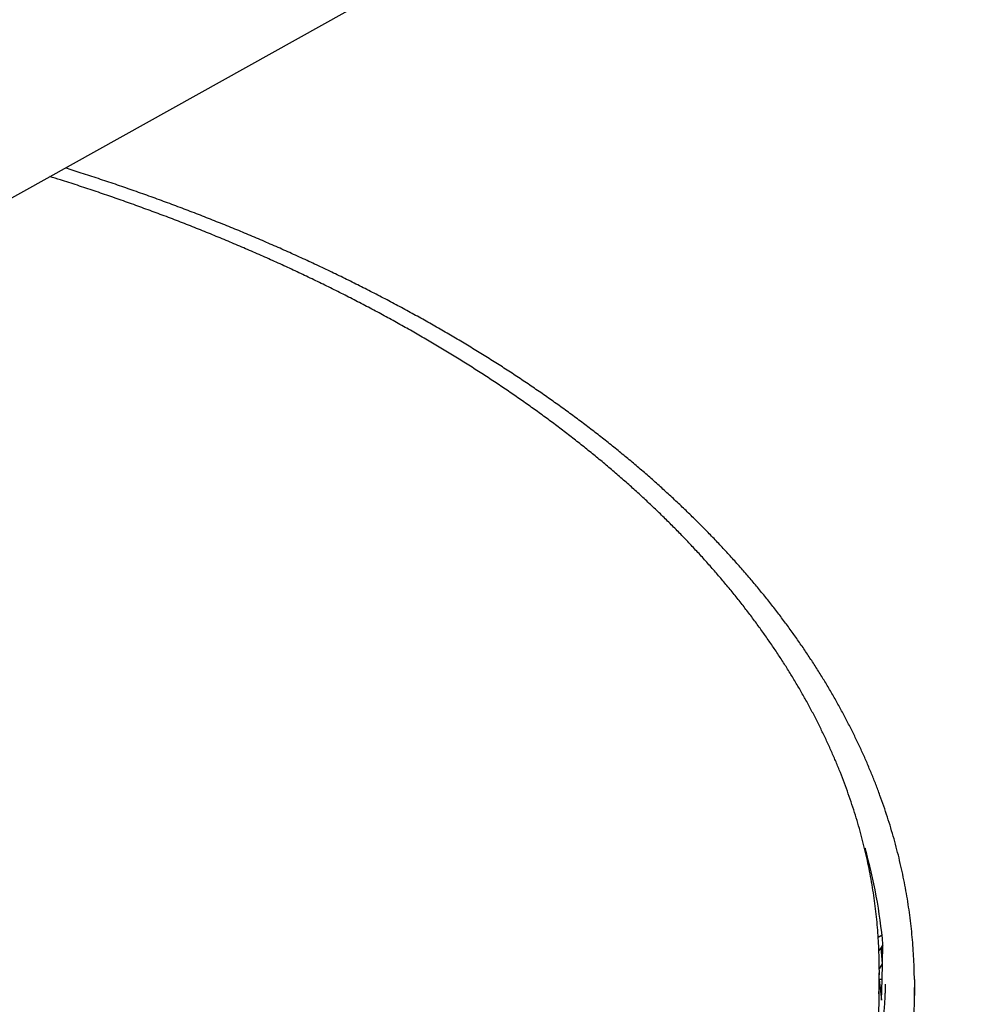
# Model space of a CAD drawing. Header units: millimetres. Extents: x 8 to 1918, y 12 to 2737.
# Tile 16 of 113: x 1455 to 1530, y 1102 to 1179. Entities that reach past the tile are written whole.
import ezdxf

# ---------------------------------------------------------------- set-up
doc = ezdxf.new("R2010")
doc.units = ezdxf.units.MM

msp = doc.modelspace()

# ---------------------------------------------------------------- linework, layer by layer
at = {"color": 7, "linetype": 'Continuous', "lineweight": 30}
for p, q in [((1412.361, 1141.86), (1646.615, 1272.37)), ((1520.841, 1114.358), (1520.836, 1114.183)), ((1520.987, 1113.531), (1521.075, 1113.494)), ((1522.161, 1107.578), (1521.865, 1107.398)), ((1522.234, 1106.804), (1522.04, 1106.519)), ((1522.197, 1105.341), (1522.235, 1106.83)), ((1522.04, 1106.519), (1521.921, 1106.363)), ((1522.185, 1105.336), (1521.952, 1104.932)), ((1522.166, 1104.101), (1522.198, 1105.336)), ((1522.185, 1105.336), (1522.198, 1105.336)), ((1522.198, 1105.336), (1522.197, 1105.341)), ((1521.945, 1103.095), (1521.952, 1104.624)), ((1522.166, 1104.101), (1521.95, 1104.097)), ((1522.126, 1102.491), (1522.166, 1104.101)), ((1522.414, 1103.74), (1522.412, 1103.658)), ((1524.655, 1094.608), (1524.694, 1103.47))]:
    msp.add_line(p, q, dxfattribs=at)
at = {"color": 7, "linetype": 'Continuous', "lineweight": 30, "flags": 128}
for points in [[(1522.229, 1106.203), (1522.215, 1106.322), (1522.17, 1106.7)], [(1522.06, 1106.536), (1522.089, 1106.283), (1522.185, 1105.336)], [(1521.951, 1104.097), (1522.03, 1103.439), (1522.126, 1102.491)], [(1524.692, 1104.101), (1524.695, 1103.651), (1524.687, 1102.852)]]:
    msp.add_lwpolyline(points, dxfattribs=at)
at = {"color": 7, "linetype": 'Continuous', "lineweight": 30}
for centre, radius, start, end in [((1481.296, 1103.146), 41.104, 5.14192, 15.8302), ((1482.652, 1104.797), 39.301, 357.35938, 2.22746), ((1481.708, 1103.337), 40.238, 342.74612, 359.656)]:
    msp.add_arc(centre, radius, start, end, dxfattribs=at)
for points, knots in [([(1524.691, 1104.117), (1524.687, 1104.364), (1524.679, 1104.895), (1524.646, 1105.711), (1524.595, 1106.563), (1524.525, 1107.417), (1524.439, 1108.27), (1524.334, 1109.124), (1524.211, 1109.977), (1524.071, 1110.831), (1523.913, 1111.684), (1523.737, 1112.537), (1523.543, 1113.39), (1523.332, 1114.242), (1523.102, 1115.093), (1522.855, 1115.943), (1522.589, 1116.792), (1522.306, 1117.641), (1522.005, 1118.488), (1521.686, 1119.333), (1521.349, 1120.177), (1520.994, 1121.019), (1520.622, 1121.86), (1520.231, 1122.698), (1519.823, 1123.535), (1519.397, 1124.369), (1518.953, 1125.2), (1518.492, 1126.029), (1518.013, 1126.856), (1517.516, 1127.679), (1517.002, 1128.5), (1516.471, 1129.317), (1515.922, 1130.131), (1515.356, 1130.941), (1514.772, 1131.748), (1514.172, 1132.552), (1513.554, 1133.351), (1512.92, 1134.146), (1512.268, 1134.938), (1511.6, 1135.725), (1510.915, 1136.507), (1510.214, 1137.285), (1509.496, 1138.058), (1508.761, 1138.827), (1508.011, 1139.59), (1507.244, 1140.349), (1506.461, 1141.102), (1505.663, 1141.85), (1504.848, 1142.593), (1504.018, 1143.33), (1503.172, 1144.061), (1502.311, 1144.787), (1501.435, 1145.506), (1500.544, 1146.22), (1499.637, 1146.927), (1498.716, 1147.629), (1497.78, 1148.324), (1496.829, 1149.012), (1495.864, 1149.694), (1494.885, 1150.369), (1493.891, 1151.038), (1492.883, 1151.7), (1491.862, 1152.354), (1490.827, 1153.002), (1489.778, 1153.643), (1488.716, 1154.276), (1487.641, 1154.902), (1486.552, 1155.521), (1485.451, 1156.132), (1484.336, 1156.736), (1483.209, 1157.332), (1482.07, 1157.92), (1480.918, 1158.5), (1479.754, 1159.073), (1478.578, 1159.637), (1477.39, 1160.194), (1476.19, 1160.742), (1474.979, 1161.282), (1473.757, 1161.814), (1472.523, 1162.337), (1471.278, 1162.852), (1470.022, 1163.359), (1468.756, 1163.856), (1467.479, 1164.346), (1466.191, 1164.826), (1464.893, 1165.298), (1463.585, 1165.76), (1462.267, 1166.214), (1460.939, 1166.659), (1459.637, 1167.084), (1458.773, 1167.356), (1458.359, 1167.486)], [0, 0, 0, 0, 0.009525, 0.020477, 0.031437, 0.042407, 0.053385, 0.064373, 0.075371, 0.086379, 0.097398, 0.108427, 0.119467, 0.130518, 0.14158, 0.152654, 0.163738, 0.174834, 0.18594, 0.197058, 0.208187, 0.219326, 0.230477, 0.241637, 0.252808, 0.26399, 0.275181, 0.286381, 0.297591, 0.30881, 0.320037, 0.331273, 0.342516, 0.353768, 0.365026, 0.376292, 0.387564, 0.398843, 0.410128, 0.421418, 0.432714, 0.444015, 0.45532, 0.46663, 0.477945, 0.489263, 0.500585, 0.511911, 0.52324, 0.534572, 0.545907, 0.557244, 0.568584, 0.579926, 0.591271, 0.602618, 0.613966, 0.625317, 0.636669, 0.648023, 0.659379, 0.670736, 0.682095, 0.693455, 0.704816, 0.716179, 0.727543, 0.738909, 0.750276, 0.761645, 0.773015, 0.784387, 0.79576, 0.807135, 0.818512, 0.82989, 0.841271, 0.852654, 0.864038, 0.875425, 0.886815, 0.898207, 0.909602, 0.921, 0.932402, 0.943807, 0.955215, 0.966628, 0.978045, 0.989466, 1, 1, 1, 1]), ([(1521.922, 1106.339), (1521.911, 1106.599), (1521.887, 1107.137), (1521.829, 1107.955), (1521.754, 1108.792), (1521.661, 1109.629), (1521.55, 1110.466), (1521.421, 1111.304), (1521.274, 1112.141), (1521.11, 1112.978), (1520.928, 1113.814), (1520.728, 1114.65), (1520.51, 1115.486), (1520.274, 1116.32), (1520.02, 1117.154), (1519.748, 1117.986), (1519.459, 1118.817), (1519.152, 1119.647), (1518.826, 1120.475), (1518.484, 1121.302), (1518.123, 1122.127), (1517.744, 1122.95), (1517.348, 1123.771), (1516.934, 1124.589), (1516.503, 1125.406), (1516.054, 1126.219), (1515.587, 1127.03), (1515.103, 1127.839), (1514.601, 1128.644), (1514.082, 1129.447), (1513.546, 1130.246), (1512.993, 1131.042), (1512.422, 1131.834), (1511.834, 1132.623), (1511.23, 1133.407), (1510.608, 1134.188), (1509.97, 1134.965), (1509.314, 1135.738), (1508.643, 1136.507), (1507.954, 1137.271), (1507.25, 1138.031), (1506.529, 1138.785), (1505.791, 1139.536), (1505.038, 1140.281), (1504.269, 1141.021), (1503.483, 1141.756), (1502.682, 1142.485), (1501.866, 1143.21), (1501.033, 1143.928), (1500.186, 1144.641), (1499.323, 1145.349), (1498.445, 1146.05), (1497.552, 1146.746), (1496.644, 1147.435), (1495.722, 1148.118), (1494.784, 1148.795), (1493.833, 1149.466), (1492.867, 1150.13), (1491.887, 1150.787), (1490.892, 1151.438), (1489.884, 1152.081), (1488.862, 1152.718), (1487.827, 1153.348), (1486.778, 1153.971), (1485.716, 1154.587), (1484.641, 1155.195), (1483.552, 1155.796), (1482.451, 1156.39), (1481.337, 1156.975), (1480.211, 1157.554), (1479.072, 1158.124), (1477.921, 1158.687), (1476.758, 1159.242), (1475.583, 1159.789), (1474.397, 1160.328), (1473.199, 1160.858), (1471.989, 1161.381), (1470.768, 1161.895), (1469.536, 1162.401), (1468.293, 1162.898), (1467.039, 1163.387), (1465.775, 1163.867), (1464.5, 1164.338), (1463.215, 1164.801), (1461.92, 1165.255), (1460.615, 1165.7), (1459.299, 1166.136), (1458.147, 1166.509), (1457.43, 1166.733), (1457.158, 1166.817)], [0, 0, 0, 0, 0.010529, 0.021845, 0.033169, 0.044503, 0.055846, 0.067197, 0.078558, 0.089928, 0.101308, 0.112696, 0.124093, 0.1355, 0.146915, 0.158339, 0.169772, 0.181213, 0.192663, 0.204121, 0.215586, 0.22706, 0.238541, 0.25003, 0.261526, 0.273028, 0.284538, 0.296053, 0.307575, 0.319103, 0.330637, 0.342176, 0.35372, 0.365269, 0.376822, 0.388381, 0.399943, 0.41151, 0.42308, 0.434654, 0.446231, 0.457812, 0.469396, 0.480983, 0.492572, 0.504164, 0.515759, 0.527356, 0.538955, 0.550556, 0.56216, 0.573765, 0.585372, 0.596981, 0.608592, 0.620205, 0.631819, 0.643434, 0.655052, 0.666671, 0.678291, 0.689913, 0.701537, 0.713162, 0.724788, 0.736417, 0.748047, 0.759679, 0.771312, 0.782948, 0.794585, 0.806225, 0.817866, 0.82951, 0.841157, 0.852805, 0.864457, 0.876111, 0.887768, 0.899428, 0.911092, 0.922759, 0.93443, 0.946105, 0.957784, 0.969468, 0.981157, 0.992851, 1, 1, 1, 1]), ([(1522.414, 1103.74), (1522.412, 1103.661), (1522.408, 1103.493), (1522.402, 1103.211), (1522.39, 1102.888), (1522.371, 1102.524), (1522.346, 1102.129), (1522.316, 1101.711), (1522.279, 1101.271), (1522.231, 1100.766), (1522.169, 1100.191), (1522.088, 1099.544), (1521.991, 1098.862), (1521.876, 1098.145), (1521.741, 1097.394), (1521.584, 1096.608), (1521.404, 1095.789), (1521.198, 1094.937), (1520.967, 1094.066), (1520.689, 1093.105), (1520.364, 1092.072), (1519.986, 1090.978), (1519.576, 1089.884), (1519.133, 1088.791), (1518.658, 1087.703), (1518.167, 1086.648), (1517.759, 1085.827), (1517.45, 1085.229), (1517.246, 1084.842), (1517.04, 1084.461), (1516.833, 1084.085), (1516.625, 1083.714), (1516.417, 1083.35), (1516.213, 1083.001), (1516.011, 1082.662), (1515.817, 1082.34), (1515.633, 1082.04), (1515.469, 1081.776), (1515.331, 1081.558), (1515.22, 1081.382), (1515.132, 1081.245), (1515.059, 1081.133), (1515.001, 1081.043), (1514.936, 1080.943), (1514.856, 1080.821), (1514.747, 1080.654), (1514.618, 1080.46), (1514.466, 1080.234), (1514.292, 1079.977), (1514.094, 1079.689), (1513.871, 1079.368), (1513.625, 1079.021), (1513.356, 1078.647), (1513.051, 1078.23), (1512.706, 1077.768), (1512.317, 1077.259), (1511.895, 1076.718), (1511.438, 1076.146), (1510.944, 1075.543), (1510.412, 1074.911), (1509.839, 1074.248), (1509.246, 1073.581), (1508.633, 1072.91), (1507.999, 1072.234), (1507.319, 1071.529), (1506.592, 1070.797), (1505.821, 1070.043), (1505.005, 1069.267), (1504.141, 1068.472), (1503.224, 1067.653), (1502.288, 1066.844), (1501.336, 1066.046), (1500.371, 1065.261), (1499.357, 1064.461), (1498.292, 1063.646), (1497.175, 1062.818), (1496.004, 1061.977), (1494.778, 1061.125), (1493.486, 1060.257), (1492.126, 1059.375), (1490.696, 1058.479), (1489.201, 1057.576), (1487.641, 1056.668), (1486.013, 1055.756), (1484.386, 1054.879), (1482.767, 1054.038), (1481.16, 1053.233), (1479.729, 1052.542), (1478.493, 1051.962), (1477.478, 1051.497), (1476.472, 1051.046), (1475.487, 1050.614), (1474.531, 1050.203), (1473.606, 1049.814), (1472.717, 1049.447), (1471.867, 1049.103), (1471.06, 1048.782), (1470.297, 1048.484), (1469.578, 1048.207), (1468.899, 1047.95), (1468.225, 1047.699), (1467.562, 1047.454), (1466.915, 1047.22), (1466.328, 1047.01), (1465.802, 1046.824), (1465.338, 1046.662), (1464.95, 1046.528), (1464.634, 1046.419), (1464.383, 1046.333), (1464.172, 1046.262), (1463.994, 1046.201), (1463.811, 1046.14), (1463.597, 1046.068), (1463.338, 1045.981), (1463.013, 1045.874), (1462.619, 1045.744), (1462.151, 1045.591), (1461.639, 1045.426), (1461.043, 1045.236), (1460.356, 1045.02), (1459.571, 1044.778), (1458.721, 1044.52), (1457.807, 1044.248), (1456.825, 1043.963), (1455.849, 1043.686), (1454.886, 1043.418), (1453.942, 1043.162), (1452.953, 1042.9), (1451.919, 1042.632), (1450.843, 1042.36), (1449.519, 1042.035), (1447.947, 1041.662), (1446.119, 1041.249), (1444.202, 1040.835), (1442.192, 1040.425), (1440.088, 1040.019), (1437.932, 1039.629), (1435.725, 1039.255), (1433.421, 1038.893), (1431.017, 1038.544), (1428.512, 1038.211), (1425.95, 1037.904), (1423.333, 1037.624), (1420.661, 1037.373), (1417.988, 1037.156), (1415.317, 1036.974), (1412.652, 1036.825), (1409.941, 1036.708), (1407.186, 1036.625), (1404.475, 1036.577), (1401.81, 1036.564), (1399.197, 1036.582), (1396.551, 1036.633), (1393.875, 1036.717), (1391.168, 1036.836), (1388.434, 1036.99), (1385.873, 1037.168), (1383.49, 1037.362), (1381.291, 1037.563), (1379.099, 1037.787), (1376.938, 1038.03), (1374.828, 1038.29), (1372.773, 1038.564), (1370.775, 1038.85), (1368.834, 1039.148), (1366.949, 1039.455), (1365.119, 1039.772), (1363.343, 1040.095), (1361.631, 1040.423), (1359.983, 1040.753), (1358.397, 1041.085), (1356.863, 1041.419), (1355.29, 1041.775), (1353.685, 1042.153), (1352.057, 1042.552), (1350.499, 1042.949), (1349.011, 1043.342), (1347.592, 1043.729), (1346.26, 1044.103), (1345.012, 1044.465), (1343.845, 1044.811), (1342.739, 1045.148), (1341.691, 1045.475), (1340.702, 1045.791), (1339.77, 1046.094), (1338.895, 1046.384), (1338.106, 1046.65), (1337.397, 1046.893), (1336.76, 1047.115), (1336.155, 1047.328), (1335.68, 1047.498), (1335.324, 1047.625), (1335.081, 1047.713), (1334.844, 1047.799), (1334.613, 1047.884), (1334.387, 1047.967), (1334.175, 1048.045), (1333.991, 1048.113), (1333.839, 1048.169), (1333.701, 1048.221), (1333.554, 1048.276), (1333.384, 1048.339), (1333.19, 1048.412), (1332.925, 1048.512), (1332.576, 1048.645), (1332.134, 1048.815), (1331.623, 1049.012), (1331.056, 1049.234), (1330.448, 1049.475), (1329.825, 1049.725), (1329.192, 1049.983), (1328.374, 1050.32), (1327.366, 1050.743), (1326.162, 1051.261), (1324.93, 1051.805), (1323.67, 1052.376), (1322.356, 1052.987), (1320.99, 1053.641), (1319.572, 1054.34), (1318.13, 1055.072), (1316.667, 1055.84), (1315.184, 1056.643), (1313.795, 1057.421), (1312.501, 1058.167), (1311.304, 1058.877), (1310.1, 1059.61), (1308.891, 1060.369), (1307.676, 1061.153), (1306.417, 1061.99), (1305.114, 1062.886), (1303.769, 1063.842), (1302.42, 1064.836), (1301.07, 1065.869), (1299.722, 1066.94), (1298.379, 1068.051), (1297.082, 1069.168), (1295.832, 1070.291), (1294.63, 1071.415), (1293.442, 1072.575), (1292.272, 1073.77), (1291.121, 1074.999), (1290.05, 1076.201), (1289.056, 1077.37), (1288.136, 1078.502), (1287.238, 1079.661), (1286.576, 1080.559), (1286.129, 1081.185), (1285.887, 1081.53), (1285.646, 1081.878), (1285.408, 1082.227), (1285.177, 1082.573), (1284.957, 1082.905), (1284.746, 1083.23), (1284.547, 1083.541), (1284.362, 1083.835), (1284.201, 1084.093), (1284.064, 1084.316), (1283.95, 1084.503), (1283.852, 1084.665), (1283.766, 1084.807), (1283.688, 1084.938), (1283.619, 1085.055), (1283.552, 1085.169), (1283.481, 1085.29), (1283.394, 1085.439), (1283.291, 1085.617), (1283.17, 1085.829), (1283.036, 1086.065), (1282.88, 1086.346), (1282.699, 1086.676), (1282.494, 1087.057), (1282.274, 1087.474), (1282.04, 1087.928), (1281.794, 1088.418), (1281.541, 1088.937), (1281.283, 1089.484), (1281.02, 1090.058), (1280.752, 1090.666), (1280.48, 1091.308), (1280.177, 1092.055), (1279.855, 1092.894), (1279.525, 1093.811), (1279.186, 1094.825), (1278.847, 1095.931), (1278.518, 1097.129), (1278.229, 1098.313), (1277.964, 1099.556), (1277.729, 1100.856), (1277.532, 1102.21), (1277.386, 1103.543), (1277.291, 1104.713), (1277.263, 1105.439), (1277.252, 1105.728)], [0, 0, 0, 0, 0.001219, 0.0026, 0.004146, 0.005854, 0.007692, 0.009634, 0.01168, 0.01383, 0.01668, 0.019695, 0.022874, 0.026218, 0.029727, 0.033399, 0.037236, 0.041238, 0.045391, 0.049527, 0.054837, 0.060027, 0.065097, 0.070461, 0.075684, 0.080765, 0.085705, 0.087607, 0.089488, 0.091346, 0.093183, 0.094998, 0.096791, 0.098534, 0.100143, 0.101804, 0.103287, 0.104592, 0.105719, 0.106526, 0.107208, 0.107764, 0.108197, 0.108547, 0.10926, 0.11002, 0.11103, 0.112161, 0.113411, 0.114883, 0.116493, 0.11824, 0.120125, 0.122148, 0.124567, 0.127158, 0.12992, 0.132853, 0.135957, 0.139233, 0.14268, 0.146299, 0.149704, 0.153282, 0.157035, 0.160962, 0.165063, 0.16926, 0.173625, 0.178158, 0.182859, 0.187198, 0.19167, 0.196277, 0.201018, 0.205892, 0.2109, 0.216042, 0.221318, 0.22683, 0.23248, 0.238269, 0.244197, 0.250264, 0.256469, 0.262045, 0.267729, 0.27352, 0.276983, 0.280481, 0.2839, 0.28718, 0.290377, 0.293432, 0.296343, 0.299111, 0.301736, 0.304174, 0.306474, 0.308636, 0.310659, 0.312888, 0.314921, 0.316758, 0.318399, 0.319844, 0.321093, 0.322006, 0.322776, 0.323423, 0.323955, 0.324421, 0.325119, 0.325923, 0.326809, 0.328109, 0.329538, 0.331098, 0.332787, 0.334967, 0.337332, 0.339879, 0.342611, 0.345527, 0.348627, 0.351272, 0.354038, 0.356924, 0.359932, 0.363059, 0.366263, 0.37137, 0.376568, 0.381855, 0.38762, 0.393489, 0.399461, 0.405536, 0.411715, 0.418381, 0.425164, 0.432062, 0.439077, 0.446209, 0.453456, 0.460396, 0.46744, 0.474586, 0.481836, 0.48919, 0.495964, 0.502824, 0.50977, 0.516801, 0.523917, 0.531119, 0.538406, 0.544191, 0.55003, 0.555903, 0.561678, 0.567325, 0.572844, 0.578236, 0.583488, 0.588613, 0.593611, 0.598482, 0.603226, 0.607761, 0.612173, 0.616463, 0.620631, 0.625432, 0.630059, 0.634512, 0.638792, 0.642897, 0.646829, 0.65042, 0.653852, 0.657126, 0.660242, 0.663199, 0.665998, 0.668639, 0.671121, 0.673174, 0.675113, 0.676965, 0.678735, 0.679502, 0.680252, 0.680986, 0.681703, 0.682403, 0.683086, 0.683678, 0.68412, 0.684507, 0.684966, 0.685498, 0.686102, 0.686779, 0.68799, 0.689381, 0.69095, 0.69282, 0.694765, 0.696752, 0.69878, 0.70085, 0.704651, 0.708584, 0.712651, 0.716851, 0.721183, 0.725924, 0.730814, 0.735854, 0.741044, 0.746383, 0.751872, 0.75629, 0.7608, 0.765402, 0.770097, 0.774884, 0.779781, 0.785259, 0.79088, 0.796644, 0.80255, 0.808598, 0.814789, 0.821122, 0.827053, 0.833103, 0.839273, 0.845562, 0.851972, 0.858501, 0.864159, 0.869905, 0.875738, 0.881657, 0.883365, 0.885079, 0.8868, 0.888529, 0.890263, 0.891916, 0.89344, 0.895055, 0.896495, 0.897758, 0.898847, 0.89976, 0.900497, 0.901214, 0.901846, 0.902408, 0.902922, 0.903507, 0.90418, 0.905084, 0.90611, 0.907256, 0.908524, 0.910191, 0.912029, 0.914039, 0.916221, 0.918575, 0.9211, 0.923679, 0.926416, 0.929311, 0.932363, 0.935572, 0.939934, 0.944267, 0.948561, 0.954248, 0.959864, 0.965408, 0.97088, 0.977301, 0.983619, 0.989836, 0.995952, 1, 1, 1, 1])]:
    msp.add_open_spline(points, degree=3, knots=knots, dxfattribs=at)

doc.saveas('drawing.dxf')
